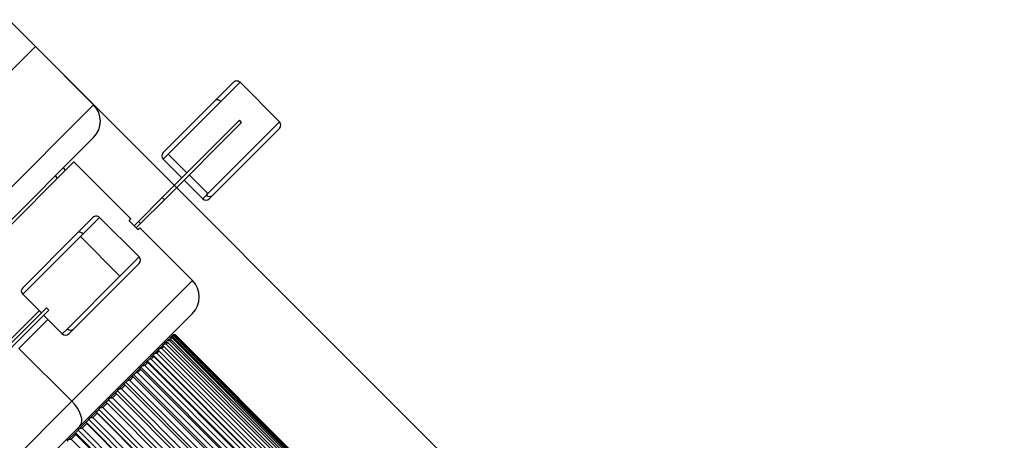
# Model space of a CAD drawing. Header units: millimetres. Extents: x 93 to 687, y 37 to 457.
# Tile 7 of 20: x 339 to 403, y 144 to 171. Entities that reach past the tile are written whole.
import ezdxf

# ---------------------------------------------------------------- set-up
doc = ezdxf.new("R2010")
doc.units = ezdxf.units.MM
doc.header["$PDSIZE"] = -1
doc.linetypes.add('SLD-Solid', pattern=[0])
doc.styles.add('SLDTEXTSTYLE0', font='TXT', dxfattribs={"width": 0.75})
doc.dimstyles.new('SLDDIMSTYLE0', dxfattribs={"dimtxt": 9, "dimasz": 3.556, "dimexe": 0, "dimexo": 0.0625, "dimgap": 2.25, "dimtad": 1, "dimdec": 0, "dimrnd": 1e-09, "dimzin": 12, "dimdsep": 46, "dimtxsty": 'SLDTEXTSTYLE0', "dimblk1": 'CLOSED', "dimblk2": 'CLOSED', "dimsah": 1, "dimcen": 0.09, "dimadec": 0, "dimazin": 3, "dimtfac": 1, "dimtofl": 0, "dimtmove": 0, "dimatfit": 3, "dimldrblk": 'CLOSED', "dimfxl": 1, "dimfrac": 2, "dimtolj": 1, "dimtzin": 12, "dimarcsym": 0})

# ---------------------------------------------------------------- blocks, each defined once
blk = doc.blocks.new('_Closed')
at = {"color": 0, "linetype": 'ByBlock', "lineweight": -2}
for p, q in [((-1, 0.166667), (0, 0)), ((-1, 0.166667), (-1, -0.166667)), ((0, 0), (-1, -0.166667)), ((0, 0), (-1, 0))]:
    blk.add_line(p, q, dxfattribs=at)
blk = doc.blocks.new('_D')
at = {"color": 0, "linetype": 'SLD-Solid', "lineweight": -2}
for p, q in [((236.264, 202.778), (213.276, 179.783)), ((327.193, 65.901), (215.791, 177.269)), ((360.95, 94.638), (329.708, 63.387))]:
    blk.add_line(p, q, dxfattribs=at)
at = {"layer": 'Defpoints', "color": 0, "linetype": 'SLD-Solid'}
for p in [(236.308, 202.823), (213.276, 179.783), (360.994, 94.683)]:
    blk.add_point(p, dxfattribs=at)
at = {"color": 0, "linetype": 'SLD-Solid', "lineweight": -2, "xscale": 3.556, "yscale": 3.556, "zscale": 3.556}
for p, rotation in [((213.276, 179.783), 135.0087284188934), ((329.708, 63.387), 315.0087284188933)]:
    blk.add_blockref('_Closed', p, dxfattribs=dict(at, rotation=rotation))
at = {"color": 0, "linetype": 'SLD-Solid', "lineweight": 18, "insert": (267.032, 141.951), "char_height": 9, "attachment_point": 2, "rotation": 315.00873, "style": 'SLDTEXTSTYLE0'}
blk.add_mtext('\\A1;165', dxfattribs=at)
blk = doc.blocks.new('_D_4')
at = {"color": 0, "linetype": 'SLD-Solid', "lineweight": -2}
for p, q in [((340.302, 169.56), (402.644, 107.237)), ((304.245, 133.492), (366.587, 71.169)), ((400.13, 104.722), (369.101, 73.684))]:
    blk.add_line(p, q, dxfattribs=at)
at = {"layer": 'Defpoints', "color": 0, "linetype": 'SLD-Solid'}
for p in [(340.258, 169.604), (304.201, 133.536), (366.587, 71.169)]:
    blk.add_point(p, dxfattribs=at)
at = {"color": 0, "linetype": 'SLD-Solid', "lineweight": -2, "xscale": 3.556, "yscale": 3.556, "zscale": 3.556}
for p, rotation in [((402.644, 107.237), 45.00872841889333), ((366.587, 71.169), 225.0087284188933)]:
    blk.add_blockref('_Closed', p, dxfattribs=dict(at, rotation=rotation))
at = {"color": 0, "linetype": 'SLD-Solid', "lineweight": 18, "insert": (376.994, 97.491), "char_height": 9, "attachment_point": 2, "rotation": 45.00873, "style": 'SLDTEXTSTYLE0'}
blk.add_mtext('\\A1;51', dxfattribs=at)

msp = doc.modelspace()

# ---------------------------------------------------------------- linework, layer by layer
at = {"color": 7, "linetype": 'SLD-Solid', "lineweight": 25}
for p, q in [((300.74, 209.11), (340.258, 169.604)), ((304.201, 133.536), (340.258, 169.604)), ((340.258, 169.604), (304.201, 133.536)), ((344.006, 165.857), (340.258, 169.604)), ((351.878, 166.165), (353.009, 167.296)), ((353.434, 167.297), (352.197, 166.059)), ((355.98, 164.751), (353.434, 167.297)), ((348.485, 162.77), (351.878, 166.165)), ((307.949, 129.789), (344.006, 165.857)), ((352.197, 166.059), (348.816, 162.678)), ((353.399, 164.857), (348.423, 159.879)), ((353.54, 164.716), (353.399, 164.857)), ((353.54, 164.716), (348.564, 159.738)), ((351.362, 160.133), (355.98, 164.751)), ((355.98, 164.327), (351.672, 160.018)), ((344.006, 163.736), (310.07, 129.79)), ((348.816, 162.678), (348.485, 162.346)), ((348.485, 162.346), (349.687, 161.144)), ((350.019, 161.476), (348.816, 162.678)), ((334.958, 154.402), (342.734, 162.18)), ((342.203, 161.649), (342.062, 161.791)), ((346.411, 158.504), (342.734, 162.18)), ((341.691, 161.138), (341.55, 161.279)), ((351.362, 160.133), (350.16, 161.334)), ((349.828, 161.003), (351.031, 159.801)), ((348.423, 159.879), (346.891, 158.347)), ((348.564, 159.738), (348.423, 159.879)), ((351.031, 159.801), (351.268, 160.038)), ((351.268, 160.038), (351.362, 160.133)), ((351.672, 160.018), (351.455, 159.801)), ((348.564, 159.738), (347.033, 158.206)), ((342.991, 157.629), (343.965, 158.603)), ((344.39, 158.603), (343.324, 157.538)), ((346.936, 156.058), (344.39, 158.603)), ((346.29, 158.382), (346.411, 158.504)), ((346.856, 157.817), (346.29, 158.382)), ((346.891, 158.347), (346.608, 158.064)), ((347.033, 158.206), (346.75, 157.923)), ((346.856, 157.817), (346.977, 157.938)), ((347.033, 158.206), (346.891, 158.347)), ((350.371, 154.545), (346.977, 157.938)), ((339.441, 154.077), (342.991, 157.629)), ((343.153, 157.366), (339.441, 153.653)), ((343.324, 157.538), (343.153, 157.366)), ((343.153, 157.366), (345.699, 154.821)), ((345.699, 154.821), (346.936, 156.058)), ((346.936, 155.634), (342.714, 151.411)), ((342.318, 151.439), (345.699, 154.821)), ((342.596, 146.766), (350.371, 154.545)), ((339.441, 153.653), (340.643, 152.451)), ((338.101, 149.908), (340.975, 152.783)), ((338.242, 149.767), (341.116, 152.641)), ((338.635, 150.726), (340.501, 152.592)), ((340.784, 152.309), (341.987, 151.108)), ((340.975, 152.783), (341.116, 152.641)), ((350.372, 152.423), (343.126, 145.175)), ((339.201, 150.16), (341.067, 152.027)), ((341.987, 151.108), (342.318, 151.439)), ((342.714, 151.411), (342.411, 151.108)), ((348.92, 150.83), (348.999, 150.908)), ((348.999, 150.908), (349.043, 150.953)), ((349.043, 150.953), (349.092, 151.001)), ((349.13, 150.898), (349.072, 150.84)), ((349.092, 151.001), (349.115, 151.024)), ((349.115, 151.024), (349.132, 151.042)), ((359.951, 140.081), (349.13, 150.898)), ((349.132, 151.042), (349.134, 151.044)), ((349.227, 150.996), (349.192, 150.96)), ((349.192, 150.96), (360.012, 140.143)), ((360.048, 140.179), (349.227, 150.996)), ((349.273, 151.041), (349.259, 151.028)), ((349.259, 151.028), (360.08, 140.21)), ((360.093, 140.224), (349.273, 151.041)), ((349.275, 151.043), (360.095, 140.226)), ((348.247, 150.156), (348.414, 150.323)), ((348.465, 150.374), (348.394, 150.445)), ((348.531, 150.299), (348.406, 150.174)), ((348.414, 150.323), (348.435, 150.344)), ((348.435, 150.344), (348.521, 150.431)), ((348.521, 150.431), (348.659, 150.569)), ((359.351, 139.482), (348.531, 150.299)), ((348.659, 150.569), (348.662, 150.572)), ((348.662, 150.572), (348.746, 150.655)), ((348.662, 150.572), (348.666, 150.568)), ((348.781, 150.549), (348.678, 150.446)), ((348.678, 150.446), (359.499, 139.629)), ((348.746, 150.655), (348.855, 150.764)), ((359.602, 139.732), (348.781, 150.549)), ((348.981, 150.749), (348.901, 150.669)), ((348.901, 150.669), (359.721, 139.852)), ((359.802, 139.932), (348.981, 150.749)), ((349.072, 150.84), (359.892, 140.023)), ((339.201, 150.16), (342.596, 146.766)), ((347.554, 149.463), (347.777, 149.686)), ((347.883, 149.651), (347.717, 149.485)), ((347.777, 149.686), (347.833, 149.742)), ((347.833, 149.742), (347.924, 149.833)), ((347.833, 149.742), (358.795, 138.784)), ((358.703, 138.833), (347.883, 149.651)), ((347.924, 149.833), (348.12, 150.029)), ((348.231, 149.999), (348.085, 149.853)), ((348.085, 149.853), (358.906, 139.036)), ((348.12, 150.029), (348.158, 150.067)), ((348.158, 150.067), (348.247, 150.156)), ((348.158, 150.067), (348.225, 150)), ((359.051, 139.182), (348.231, 149.999)), ((348.406, 150.174), (359.227, 139.357)), ((347.044, 148.953), (347.138, 149.047)), ((347.138, 149.047), (347.388, 149.297)), ((347.488, 149.256), (347.302, 149.07)), ((347.302, 149.07), (358.122, 138.253)), ((347.388, 149.297), (347.461, 149.371)), ((347.461, 149.371), (347.554, 149.463)), ((347.461, 149.371), (358.423, 138.412)), ((358.308, 138.439), (347.488, 149.256)), ((347.717, 149.485), (358.537, 138.667)), ((346.175, 148.084), (346.476, 148.384)), ((346.476, 148.384), (346.583, 148.492)), ((346.583, 148.492), (346.678, 148.586)), ((346.583, 148.492), (357.545, 137.534)), ((346.678, 148.586), (346.953, 148.862)), ((347.048, 148.815), (346.843, 148.61)), ((346.843, 148.61), (357.663, 137.793)), ((346.953, 148.862), (347.044, 148.953)), ((347.044, 148.953), (358.006, 137.995)), ((357.868, 137.998), (347.048, 148.815)), ((345.632, 147.541), (345.956, 147.865)), ((346.039, 147.806), (345.798, 147.565)), ((345.956, 147.865), (346.08, 147.989)), ((356.859, 136.989), (346.039, 147.806)), ((346.08, 147.989), (346.175, 148.084)), ((346.08, 147.989), (357.042, 137.03)), ((346.564, 148.332), (346.341, 148.108)), ((346.341, 148.108), (357.161, 137.291)), ((357.385, 137.514), (346.564, 148.332)), ((345.051, 146.96), (345.397, 147.306)), ((345.474, 147.241), (345.217, 146.984)), ((345.397, 147.306), (345.537, 147.446)), ((356.295, 136.424), (345.474, 147.241)), ((345.537, 147.446), (345.632, 147.541)), ((345.537, 147.446), (356.499, 136.487)), ((345.798, 147.565), (356.619, 136.748)), ((319.264, 123.427), (342.596, 146.766)), ((344.434, 146.342), (344.801, 146.71)), ((344.872, 146.639), (344.599, 146.366)), ((344.801, 146.71), (344.957, 146.865)), ((355.692, 135.822), (344.872, 146.639)), ((344.957, 146.865), (345.051, 146.96)), ((344.957, 146.865), (355.918, 135.906)), ((345.217, 146.984), (356.037, 136.167)), ((343.784, 145.692), (344.17, 146.078)), ((344.235, 146.002), (343.948, 145.714)), ((344.17, 146.078), (344.176, 146.084)), ((344.176, 146.084), (344.34, 146.248)), ((344.176, 146.084), (355.138, 135.126)), ((355.055, 135.185), (344.235, 146.002)), ((344.34, 146.248), (344.434, 146.342)), ((344.34, 146.248), (355.302, 135.29)), ((344.599, 146.366), (355.42, 135.549)), ((343.102, 145.01), (343.507, 145.415)), ((343.566, 145.332), (343.265, 145.031)), ((343.507, 145.415), (343.519, 145.426)), ((343.519, 145.426), (343.691, 145.599)), ((343.519, 145.426), (354.48, 134.468)), ((354.386, 134.515), (343.566, 145.332)), ((343.691, 145.599), (343.784, 145.692)), ((343.691, 145.599), (354.653, 134.64)), ((343.948, 145.714), (354.768, 134.897)), ((343.126, 145.175), (321.385, 123.427)), ((342.393, 144.3), (342.813, 144.721)), ((342.866, 144.632), (342.554, 144.32)), ((342.813, 144.721), (342.831, 144.739)), ((342.831, 144.739), (343.011, 144.918)), ((342.831, 144.739), (353.793, 133.78)), ((353.687, 133.815), (342.866, 144.632)), ((343.011, 144.918), (343.102, 145.01)), ((343.011, 144.918), (353.973, 133.96)), ((343.265, 145.031), (354.085, 134.214)), ((342.303, 144.21), (342.393, 144.3)), ((342.554, 144.32), (353.374, 133.503))]:
    msp.add_line(p, q, dxfattribs=at)
at = {"color": 7, "linetype": 'SLD-Solid', "lineweight": 25, "flags": 128}
for points in [[(351.878, 166.165), (351.903, 166.182), (351.935, 166.19), (351.973, 166.188), (352.016, 166.178), (352.061, 166.159), (352.107, 166.132), (352.153, 166.098), (352.197, 166.059)], [(343.324, 157.538), (343.281, 157.577), (343.234, 157.61), (343.186, 157.635), (343.139, 157.652), (343.094, 157.66), (343.054, 157.659), (343.019, 157.648), (342.991, 157.629)], [(343.126, 145.175), (343.209, 145.299), (343.248, 145.459), (343.242, 145.649), (343.19, 145.861), (343.096, 146.088), (342.961, 146.32), (342.792, 146.549), (342.596, 146.766)]]:
    msp.add_lwpolyline(points, dxfattribs=at)
at = {"color": 7, "linetype": 'SLD-Solid', "lineweight": 25}
for centre, radius, start, end in [((353.222, 167.084), 0.3, 45.00873, 135.00873), ((342.945, 164.796), 1.5, 315.00873, 45.00873), ((355.768, 164.539), 0.3, 315.00873, 45.00873), ((348.697, 162.558), 0.3, 135.00873, 225.00873), ((351.243, 160.013), 0.3, 225.00873, 315.00873), ((351.48, 160.231), 0.287, 222.27108, 311.98047), ((344.178, 158.391), 0.3, 45.00873, 135.00873), ((346.723, 155.846), 0.3, 315.00873, 45.00873), ((339.653, 153.865), 0.3, 135.00873, 225.00873), ((349.311, 153.484), 1.5, 315.00873, 45.00873), ((342.199, 151.32), 0.3, 225.00873, 315.00873), ((342.53, 151.625), 0.282, 221.19622, 310.60511)]:
    msp.add_arc(centre, radius, start, end, dxfattribs=at)
for points in [[(348.999, 150.908), (349.023, 150.907), (349.067, 150.903), (349.111, 150.9), (349.13, 150.898)], [(349.192, 150.96), (349.164, 150.958), (349.114, 150.956), (349.065, 150.954), (349.043, 150.953)], [(349.092, 151.001), (349.117, 151), (349.162, 150.998), (349.208, 150.996), (349.227, 150.996)], [(349.259, 151.028), (349.232, 151.027), (349.184, 151.026), (349.136, 151.025), (349.115, 151.024)], [(349.132, 151.042), (349.159, 151.042), (349.205, 151.041), (349.252, 151.041), (349.273, 151.041)], [(349.275, 151.043), (349.249, 151.043), (349.202, 151.043), (349.155, 151.044), (349.134, 151.044)], [(348.414, 150.323), (348.436, 150.319), (348.475, 150.311), (348.514, 150.302), (348.531, 150.299)], [(348.678, 150.446), (348.649, 150.444), (348.597, 150.438), (348.544, 150.433), (348.521, 150.431)], [(348.659, 150.569), (348.682, 150.565), (348.723, 150.559), (348.763, 150.552), (348.781, 150.549)], [(348.901, 150.669), (348.872, 150.666), (348.82, 150.662), (348.769, 150.657), (348.746, 150.655)], [(348.855, 150.764), (348.878, 150.761), (348.92, 150.757), (348.963, 150.752), (348.981, 150.749)], [(349.072, 150.84), (349.044, 150.838), (348.993, 150.835), (348.942, 150.831), (348.92, 150.83)], [(347.777, 149.686), (347.797, 149.68), (347.832, 149.668), (347.867, 149.656), (347.883, 149.651)], [(348.085, 149.853), (348.055, 149.849), (348.001, 149.843), (347.948, 149.836), (347.924, 149.833)], [(348.12, 150.029), (348.14, 150.023), (348.177, 150.013), (348.215, 150.003), (348.231, 149.999)], [(348.406, 150.174), (348.377, 150.171), (348.323, 150.165), (348.27, 150.159), (348.247, 150.156)], [(347.302, 149.07), (347.271, 149.065), (347.217, 149.058), (347.162, 149.05), (347.138, 149.047)], [(347.388, 149.297), (347.406, 149.289), (347.44, 149.275), (347.473, 149.262), (347.488, 149.256)], [(347.717, 149.485), (347.686, 149.481), (347.632, 149.473), (347.578, 149.466), (347.554, 149.463)], [(346.476, 148.384), (346.492, 148.375), (346.522, 148.357), (346.551, 148.339), (346.564, 148.332)], [(346.843, 148.61), (346.812, 148.606), (346.757, 148.598), (346.702, 148.59), (346.678, 148.586)], [(346.953, 148.862), (346.971, 148.854), (347.002, 148.838), (347.034, 148.822), (347.048, 148.815)], [(345.956, 147.865), (345.972, 147.854), (345.999, 147.834), (346.027, 147.815), (346.039, 147.806)], [(346.341, 148.108), (346.31, 148.104), (346.255, 148.096), (346.199, 148.087), (346.175, 148.084)], [(345.397, 147.306), (345.412, 147.294), (345.437, 147.272), (345.463, 147.251), (345.474, 147.241)], [(345.798, 147.565), (345.767, 147.561), (345.712, 147.553), (345.657, 147.544), (345.632, 147.541)], [(344.801, 146.71), (344.814, 146.696), (344.838, 146.673), (344.862, 146.649), (344.872, 146.639)], [(345.217, 146.984), (345.186, 146.979), (345.131, 146.971), (345.076, 146.963), (345.051, 146.96)], [(344.17, 146.078), (344.182, 146.064), (344.204, 146.038), (344.225, 146.013), (344.235, 146.002)], [(344.599, 146.366), (344.568, 146.362), (344.513, 146.354), (344.458, 146.346), (344.434, 146.342)], [(343.507, 145.415), (343.518, 145.399), (343.537, 145.372), (343.557, 145.344), (343.566, 145.332)], [(343.948, 145.714), (343.917, 145.71), (343.863, 145.703), (343.808, 145.695), (343.784, 145.692)], [(342.813, 144.721), (342.823, 144.704), (342.841, 144.675), (342.858, 144.645), (342.866, 144.632)], [(343.265, 145.031), (343.235, 145.027), (343.18, 145.02), (343.126, 145.013), (343.102, 145.01)], [(342.554, 144.32), (342.524, 144.316), (342.47, 144.31), (342.416, 144.303), (342.393, 144.3)]]:
    msp.add_open_spline(points, degree=3, knots=[0, 0, 0, 0, 0.56, 1, 1, 1, 1], dxfattribs=at)

# ---------------------------------------------------------------- dimensions: what is measured, and where the dimension line sits
at = {"color": 5, "linetype": 'SLD-Solid', "lineweight": 18}
for base, p1, p2, angle, picture, middle in [((213.276, 179.783), (360.994, 94.683), (236.308, 202.823), 315.00873, '_D', (259.078, 133.995)), ((366.587, 71.169), (340.258, 169.604), (304.201, 133.536), 45.00873, '_D_4', (384.95, 89.538))]:
    dim = msp.add_linear_dim(base=base, p1=p1, p2=p2, angle=angle, dimstyle='SLDDIMSTYLE0', dxfattribs=at)
    dim.commit()
    dim.dimension.update_dxf_attribs({"geometry": picture, "text_midpoint": middle, "dimtype": 160})

doc.saveas('drawing.dxf')
